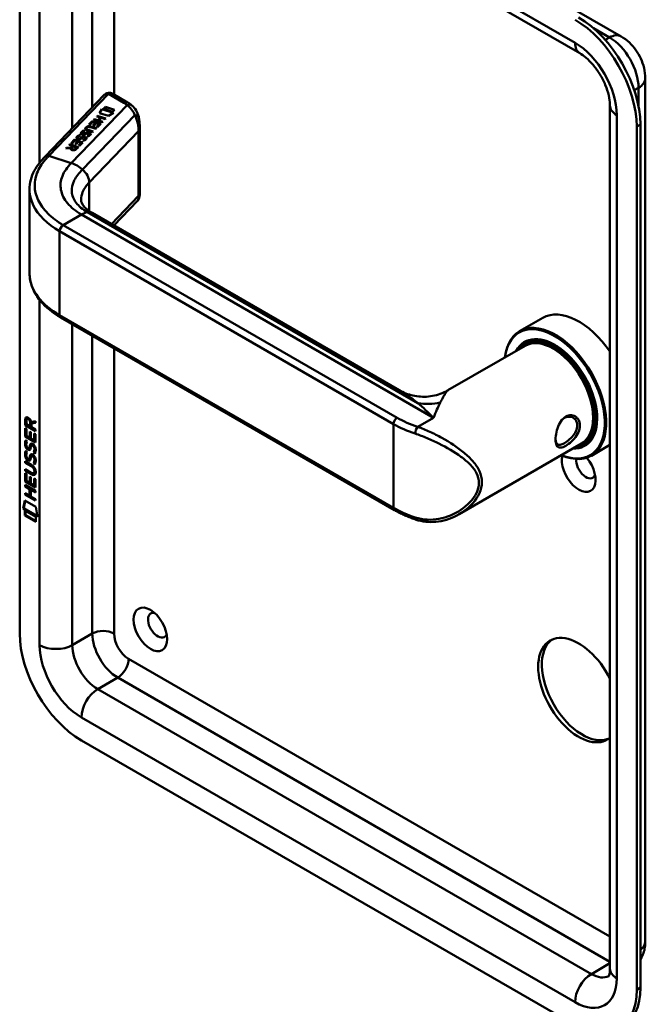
# Model space of a CAD drawing. Header units: millimetres. Extents: x 20 to 833, y 20 to 574.
# Tile 2 of 6: x 191 to 240, y 59 to 135. Entities that reach past the tile are written whole.
import ezdxf

# ---------------------------------------------------------------- set-up
doc = ezdxf.new("R2010")
doc.units = ezdxf.units.MM
doc.header["$LTSCALE"] = 2
doc.layers.add('Sichtbare Kanten(DIN)', color=7, linetype='Continuous', lineweight=50)
doc.layers.add('Sichtbare tangentiale Kanten(DIN)', color=7, linetype='Continuous', lineweight=50)

msp = doc.modelspace()

# ---------------------------------------------------------------- linework, layer by layer
at = {"layer": 'Sichtbare Kanten(DIN)'}
for p, q in [((199.311, 156.262), (237.778, 134.053)), ((190.916, 154.785), (190.916, 87.505)), ((196.097, 154.941), (234.564, 132.732)), ((239.668, 130.78), (239.668, 63.5)), ((192.9, 124.687), (197.509, 129.488)), ((199.32, 128.907), (198.173, 129.569)), ((197.134, 128.07), (197.305, 128.391)), ((197.137, 128.069), (197.305, 128.385)), ((197.305, 128.391), (198.218, 128.099)), ((197.305, 128.391), (197.305, 128.385)), ((197.305, 128.385), (198.211, 128.094)), ((197.449, 128.395), (197.596, 128.549)), ((198.148, 128.172), (197.449, 128.395)), ((197.454, 128.394), (197.596, 128.543)), ((197.596, 128.549), (198.295, 128.325)), ((197.596, 128.549), (197.596, 128.543)), ((197.596, 128.543), (198.291, 128.32)), ((198.295, 128.325), (198.148, 128.172)), ((236.916, 128.657), (236.916, 61.378)), ((196.302, 127.179), (196.564, 127.452)), ((196.307, 127.178), (196.564, 127.445)), ((196.564, 127.452), (197.231, 127.239)), ((196.564, 127.452), (196.564, 127.445)), ((196.564, 127.445), (197.226, 127.234)), ((196.667, 127.559), (196.715, 127.609)), ((197.333, 127.345), (196.667, 127.559)), ((196.672, 127.557), (196.715, 127.603)), ((196.715, 127.609), (197.009, 127.515)), ((196.715, 127.609), (196.715, 127.603)), ((196.715, 127.603), (197.009, 127.509)), ((196.917, 127.819), (196.966, 127.87)), ((197.211, 127.725), (196.917, 127.819)), ((196.922, 127.818), (196.966, 127.863)), ((196.966, 127.87), (197.632, 127.657)), ((196.966, 127.87), (196.966, 127.863)), ((196.966, 127.863), (197.628, 127.652)), ((197.009, 127.515), (197.211, 127.725)), ((197.009, 127.509), (197.211, 127.719)), ((197.009, 127.515), (197.009, 127.509)), ((197.294, 127.699), (197.092, 127.489)), ((197.092, 127.489), (197.382, 127.396)), ((197.092, 127.489), (197.092, 127.482)), ((197.092, 127.482), (197.377, 127.391)), ((197.836, 127.846), (197.134, 128.07)), ((197.211, 127.725), (197.211, 127.719)), ((197.584, 127.606), (197.294, 127.699)), ((197.382, 127.396), (197.333, 127.345)), ((197.632, 127.657), (197.584, 127.606)), ((198.218, 128.099), (197.836, 127.846)), ((195.905, 126.704), (195.905, 126.697)), ((196.12, 126.862), (196.12, 126.855)), ((196.154, 126.927), (196.153, 126.926)), ((196.599, 126.58), (196.215, 126.703)), ((196.258, 126.756), (196.647, 126.631)), ((196.258, 126.749), (196.643, 126.626)), ((196.383, 127.153), (196.302, 127.179)), ((196.596, 127.375), (196.383, 127.153)), ((196.849, 126.841), (196.459, 126.966)), ((196.514, 127.015), (196.898, 126.892)), ((196.514, 127.008), (196.893, 126.887)), ((196.811, 127.307), (196.596, 127.375)), ((196.647, 126.631), (196.599, 126.58)), ((196.624, 127.112), (196.811, 127.307)), ((196.705, 127.086), (196.624, 127.112)), ((196.628, 127.11), (196.811, 127.3)), ((196.892, 127.281), (196.705, 127.086)), ((196.811, 127.307), (196.811, 127.3)), ((196.898, 126.892), (196.849, 126.841)), ((196.89, 126.995), (197.101, 127.214)), ((196.971, 126.969), (196.89, 126.995)), ((197.101, 127.214), (196.892, 127.281)), ((196.895, 126.993), (197.101, 127.207)), ((197.231, 127.239), (196.971, 126.969)), ((197.101, 127.214), (197.101, 127.207)), ((200.265, 121.651), (200.265, 127.121)), ((238.999, 59.745), (238.999, 127.024)), ((239.282, 59.908), (239.282, 127.187)), ((194.914, 125.733), (195.176, 126.006)), ((194.919, 125.732), (195.176, 125.999)), ((195.208, 125.929), (194.995, 125.707)), ((195.176, 126.006), (195.842, 125.793)), ((195.176, 126.006), (195.176, 125.999)), ((195.176, 125.999), (195.838, 125.788)), ((195.422, 125.861), (195.208, 125.929)), ((195.436, 126.153), (195.436, 126.146)), ((195.491, 126.094), (195.494, 126.093)), ((195.491, 126.094), (195.491, 126.088)), ((195.491, 126.088), (195.494, 126.087)), ((195.573, 126.089), (195.573, 126.083)), ((195.576, 126.361), (195.576, 126.354)), ((195.671, 126.132), (195.671, 126.126)), ((195.708, 126.156), (195.708, 126.149)), ((195.765, 126.496), (195.765, 126.489)), ((195.821, 126.437), (195.823, 126.436)), ((195.821, 126.437), (195.821, 126.431)), ((195.821, 126.431), (195.823, 126.43)), ((195.902, 125.91), (195.836, 125.948)), ((195.881, 126.168), (195.877, 126.166)), ((195.902, 126.432), (195.902, 126.425)), ((196, 126.475), (196, 126.469)), ((196.028, 126.104), (196.029, 126.107)), ((196.028, 126.097), (196.029, 126.1)), ((196.029, 126.114), (196.029, 126.108)), ((196.037, 126.498), (196.037, 126.492)), ((196.231, 126.253), (196.165, 126.291)), ((196.211, 126.511), (196.206, 126.509)), ((196.357, 126.447), (196.358, 126.449)), ((196.357, 126.44), (196.358, 126.443)), ((196.359, 126.457), (196.359, 126.451)), ((194.51, 125.312), (194.566, 125.371)), ((194.891, 125.33), (194.51, 125.312)), ((194.516, 125.313), (194.566, 125.364)), ((194.566, 125.371), (194.93, 125.387)), ((194.566, 125.364), (194.93, 125.381)), ((194.566, 125.371), (194.566, 125.364)), ((194.773, 125.587), (194.823, 125.638)), ((195.04, 125.502), (194.773, 125.587)), ((194.778, 125.585), (194.823, 125.632)), ((194.823, 125.638), (195.489, 125.425)), ((194.823, 125.638), (194.823, 125.632)), ((194.823, 125.632), (195.485, 125.42)), ((194.891, 125.33), (194.891, 125.323)), ((194.995, 125.707), (194.914, 125.733)), ((194.93, 125.387), (195.04, 125.502)), ((194.93, 125.381), (195.04, 125.495)), ((194.93, 125.387), (194.93, 125.381)), ((194.976, 125.299), (194.976, 125.293)), ((195.121, 125.476), (195.006, 125.356)), ((195.04, 125.502), (195.04, 125.495)), ((195.359, 125.4), (195.121, 125.476)), ((195.235, 125.666), (195.422, 125.861)), ((195.317, 125.64), (195.235, 125.666)), ((195.24, 125.664), (195.422, 125.854)), ((195.244, 125.28), (195.359, 125.4)), ((195.244, 125.274), (195.359, 125.393)), ((195.504, 125.835), (195.317, 125.64)), ((195.489, 125.425), (195.319, 125.248)), ((195.359, 125.4), (195.359, 125.393)), ((195.422, 125.861), (195.422, 125.854)), ((195.502, 125.549), (195.712, 125.768)), ((195.583, 125.523), (195.502, 125.549)), ((195.712, 125.768), (195.504, 125.835)), ((195.507, 125.547), (195.712, 125.761)), ((195.842, 125.793), (195.583, 125.523)), ((195.712, 125.768), (195.712, 125.761)), ((191.685, 115.589), (191.685, 122.063)), ((200.096, 121.222), (198.26, 119.31)), ((220.499, 106.471), (196.566, 120.288)), ((220.132, 97.12), (194.11, 112.144)), ((231.674, 112.114), (229.864, 111.069)), ((230.294, 109.932), (224.288, 106.465)), ((230.42, 110.236), (230.25, 110.138)), ((191.344, 103.747), (191.345, 104.176)), ((191.387, 103.771), (191.344, 103.747)), ((192.153, 103.279), (191.344, 103.747)), ((191.387, 104.2), (191.345, 104.176)), ((191.387, 103.771), (191.387, 104.2)), ((192.153, 103.328), (191.387, 103.771)), ((191.444, 104.104), (191.443, 103.814)), ((191.443, 103.814), (191.731, 103.648)), ((191.531, 104.254), (191.489, 104.23)), ((191.731, 103.648), (191.731, 103.938)), ((191.774, 103.672), (191.731, 103.648)), ((191.774, 103.672), (191.774, 103.962)), ((191.815, 104.007), (192.153, 104.07)), ((192.153, 103.928), (191.83, 103.868)), ((191.873, 103.893), (191.83, 103.868)), ((191.83, 103.868), (191.83, 103.591)), ((192.153, 103.945), (191.873, 103.893)), ((192.153, 104.07), (192.153, 103.928)), ((191.344, 102.856), (191.344, 103.51)), ((191.344, 103.51), (191.443, 103.453)), ((191.386, 102.88), (191.344, 102.856)), ((192.152, 102.388), (191.344, 102.856)), ((191.386, 102.88), (191.387, 103.485)), ((192.152, 102.437), (191.386, 102.88)), ((191.443, 103.453), (191.442, 102.922)), ((191.442, 102.922), (191.695, 102.775)), ((191.695, 102.775), (191.696, 103.248)), ((191.696, 103.248), (191.794, 103.191)), ((191.738, 102.8), (191.738, 103.223)), ((191.794, 103.191), (191.794, 102.718)), ((191.83, 103.591), (192.153, 103.404)), ((192.054, 102.568), (192.054, 103.106)), ((192.054, 103.106), (192.153, 103.049)), ((192.096, 102.593), (192.097, 103.081)), ((192.153, 103.049), (192.152, 102.388)), ((192.153, 103.404), (192.153, 103.279)), ((191.392, 102.575), (191.488, 102.487)), ((191.448, 102.108), (191.45, 102.101)), ((191.738, 102.8), (191.695, 102.775)), ((191.794, 102.718), (192.054, 102.568)), ((191.907, 102.197), (191.864, 102.173)), ((191.938, 102.161), (191.934, 102.163)), ((191.98, 102.185), (191.938, 102.161)), ((191.98, 102.185), (191.977, 102.187)), ((192.096, 102.593), (192.054, 102.568)), ((234.694, 102.311), (225.169, 96.812)), ((235.02, 102.269), (234.85, 102.171)), ((236.916, 102.209), (235.464, 101.37)), ((191.392, 101.744), (191.488, 101.655)), ((191.672, 101.979), (191.63, 101.954)), ((191.675, 101.98), (191.632, 101.956)), ((191.641, 101.964), (191.644, 101.968)), ((191.684, 101.989), (191.687, 101.993)), ((191.906, 101.366), (191.864, 101.342)), ((191.937, 101.33), (191.934, 101.332)), ((191.98, 101.354), (191.937, 101.33)), ((191.98, 101.354), (191.976, 101.356)), ((192.035, 101.637), (191.992, 101.613)), ((191.342, 100.823), (191.342, 100.946)), ((191.342, 100.946), (191.808, 100.676)), ((191.385, 100.847), (191.342, 100.823)), ((191.815, 100.55), (191.342, 100.823)), ((191.385, 100.847), (191.385, 100.921)), ((191.857, 100.574), (191.385, 100.847)), ((191.447, 101.277), (191.449, 101.27)), ((191.672, 101.147), (191.629, 101.123)), ((191.674, 101.149), (191.632, 101.124)), ((191.641, 101.133), (191.644, 101.137)), ((191.683, 101.157), (191.686, 101.161)), ((192.034, 100.806), (191.992, 100.781)), ((191.341, 99.35), (191.342, 100.004)), ((191.342, 100.191), (191.342, 100.314)), ((191.342, 100.314), (191.814, 100.041)), ((191.384, 100.215), (191.342, 100.191)), ((191.807, 99.922), (191.342, 100.191)), ((191.342, 100.004), (191.44, 99.947)), ((191.384, 100.215), (191.384, 100.29)), ((191.85, 99.946), (191.384, 100.215)), ((191.384, 99.375), (191.384, 99.98)), ((191.44, 99.947), (191.44, 99.416)), ((192.051, 100.025), (192.009, 100.001)), ((192.063, 100.149), (192.063, 100.153)), ((192.106, 100.174), (192.106, 100.177)), ((191.384, 99.375), (191.341, 99.35)), ((192.15, 98.883), (191.341, 99.35)), ((191.341, 98.968), (191.341, 99.091)), ((191.341, 99.091), (192.149, 98.624)), ((191.383, 98.993), (191.383, 99.067)), ((192.15, 98.932), (191.384, 99.375)), ((191.44, 99.416), (191.693, 99.27)), ((191.693, 99.27), (191.693, 99.742)), ((191.693, 99.742), (191.792, 99.685)), ((191.735, 99.294), (191.693, 99.27)), ((191.735, 99.294), (191.736, 99.718)), ((191.792, 99.685), (191.792, 99.213)), ((191.792, 99.213), (192.051, 99.063)), ((192.051, 99.063), (192.052, 99.6)), ((192.094, 99.087), (192.051, 99.063)), ((192.052, 99.6), (192.15, 99.543)), ((192.094, 99.087), (192.094, 99.576)), ((192.15, 99.543), (192.15, 98.883)), ((191.34, 98.337), (191.34, 98.46)), ((191.34, 98.46), (191.692, 98.256)), ((191.383, 98.361), (191.34, 98.337)), ((192.149, 97.869), (191.34, 98.337)), ((191.383, 98.993), (191.341, 98.968)), ((191.692, 98.765), (191.341, 98.968)), ((191.735, 98.789), (191.383, 98.993)), ((191.383, 98.361), (191.383, 98.435)), ((192.149, 97.918), (191.383, 98.361)), ((191.735, 98.789), (191.692, 98.765)), ((191.692, 98.256), (191.692, 98.765)), ((191.734, 98.281), (191.692, 98.256)), ((191.734, 98.281), (191.735, 98.789)), ((191.835, 98.731), (191.793, 98.707)), ((192.149, 98.501), (191.793, 98.707)), ((191.793, 98.707), (191.793, 98.198)), ((192.149, 98.55), (191.835, 98.731)), ((192.149, 98.624), (192.149, 98.501)), ((191.19, 97.255), (191.32, 97.877)), ((191.232, 97.28), (191.353, 97.857)), ((191.32, 97.877), (192.17, 97.385)), ((191.793, 98.198), (192.149, 97.992)), ((192.149, 97.992), (192.149, 97.869)), ((191.232, 97.28), (191.19, 97.255)), ((192.297, 96.615), (191.19, 97.255)), ((192.288, 96.669), (191.232, 97.28)), ((191.32, 96.714), (191.32, 97.087)), ((191.32, 97.087), (192.168, 96.597)), ((191.362, 96.738), (191.32, 96.714)), ((192.167, 96.224), (191.32, 96.714)), ((191.362, 96.738), (191.362, 97.062)), ((192.167, 96.273), (191.362, 96.738)), ((192.17, 97.385), (192.297, 96.615)), ((192.168, 96.597), (192.167, 96.224)), ((195.724, 79.177), (234.191, 56.969))]:
    msp.add_line(p, q, dxfattribs=at)
for centre, major_axis, ratio, start_param, end_param in [((234.191, 129.8), (-3.4, 5.889), 0.57735, 3.926991, 5.497787), ((234.474, 129.963), (-3.4, 5.889), 0.57735, 3.926991, 5.497787), ((197.973, 128.992), (-0.076, -0.62), 0.711531, 2.84759, 2.850396), ((197.71, 127.048), (-1.686, -0.2), 0.222773, 6.018982, 6.737446), ((197.71, 127.042), (-1.686, -0.2), 0.222773, 6.018982, 6.248126), ((196.8, 126.099), (-0.7, 0.879), 0.508563, 5.632274, 6.350614), ((196.8, 126.093), (-0.7, 0.879), 0.508563, 5.632274, 6.350614), ((199.061, 122.508), (-2.871, 4.449), 0.191984, 6.053706, 6.328639), ((195.863, 126.272), (0.425, 0.134), 0.323145, 3.032844, 3.554231), ((195.863, 126.266), (0.425, 0.134), 0.323145, 3.032844, 3.554231), ((196.192, 126.615), (-0.424, -0.134), 0.323385, 6.174461, 6.696153), ((196.192, 126.609), (-0.424, -0.134), 0.323385, 6.174461, 6.696153), ((195.892, 126.16), (0.0415, 0.0104), 0.237853, 1.45827, 1.766348), ((195.752, 126.052), (0.276, 0.072), 0.366407, 6.119353, 6.579647), ((195.331, 125.779), (0.695, 0.349), 0.189659, 6.06821, 6.129169), ((195.331, 125.772), (0.695, 0.349), 0.189659, 6.06821, 6.129169), ((195.752, 126.046), (0.276, 0.072), 0.366407, 6.119353, 6.188348), ((196.221, 126.503), (-0.0415, -0.0104), 0.237853, 4.599863, 4.907941), ((196.078, 126.395), (-0.279, -0.072), 0.364474, 2.978881, 3.436713), ((195.609, 126.095), (-0.747, -0.376), 0.181536, 2.935109, 2.99425), ((195.609, 126.089), (-0.747, -0.376), 0.181536, 2.935109, 2.99425), ((196.078, 126.388), (-0.279, -0.072), 0.364474, 2.978881, 3.047498), ((195.404, 125.379), (-0.518, -0.093), 0.376472, 6.070506, 6.901313), ((195.404, 125.373), (-0.518, -0.093), 0.376472, 6.070506, 6.199543), ((195.068, 125.472), (-0.151, 0.213), 0.804515, 2.32247, 3.295215), ((195.068, 125.466), (0.151, -0.213), 0.804515, 5.464063, 6.436807), ((234.474, 107.265), (-2.8, 4.85), 0.57735, 4.83304, 6.283185), ((232.664, 106.22), (2.8, -4.85), 0.57735, 5.616239, 10.091724), ((232.607, 106.187), (-2.76, 4.78), 0.57735, 2.493276, 6.931502), ((232.607, 106.187), (2.34, -4.053), 0.57735, 5.935521, 9.772443), ((232.55, 106.154), (2.3, -3.984), 0.57735, 5.987222, 9.720741), ((232.494, 106.122), (-2.26, 3.914), 0.57735, 2.910651, 6.514127), ((232.635, 106.203), (-2.32, 4.018), 0.57735, 5.502088, 6.538938), ((232.494, 106.122), (-2.2, 3.811), 0.57735, 3.141593, 6.283185), ((232.777, 106.285), (-2.32, 4.018), 0.57735, 0.030483, 0.137203), ((232.72, 106.252), (-2.3, 3.984), 0.57735, 6.063133, 6.283185), ((191.777, 103.66), (0.285, -0.572), 0.301873, 2.712845, 3.68559), ((191.819, 103.684), (0.285, -0.572), 0.301873, 2.712845, 3.160061), ((191.383, 103.861), (-0.033, -0.522), 0.855294, 1.909162, 2.739969), ((232.635, 106.203), (2.32, -4.018), 0.57735, 6.027433, 7.064282), ((234.191, 107.101), (1.91, -3.308), 0.57735, 5.557323, 5.557337), ((234.247, 107.134), (-1.8, 3.118), 0.57735, 2.46259, 2.462629), ((234.191, 107.101), (1.91, -3.308), 0.57735, 5.639967, 5.640049), ((232.833, 106.318), (1.91, -3.308), 0.57735, 6.045513, 6.045823), ((191.806, 102.917), (0.278, 0.917), 0.281235, 2.669751, 2.730711), ((191.659, 102.246), (0.059, 0.299), 0.72217, 2.211263, 2.671556), ((191.751, 101.718), (0.145, 0.462), 0.615043, 5.609575, 6.130963), ((191.794, 101.742), (0.145, 0.462), 0.615043, 5.609575, 6.130963), ((232.494, 106.122), (-2.26, 3.914), 0.57735, 2.422781, 2.422828), ((232.55, 106.154), (2.3, -3.984), 0.57735, 5.546127, 5.546169), ((232.607, 106.187), (2.34, -4.053), 0.57735, 5.528421, 5.52846), ((232.494, 106.122), (-2.26, 3.914), 0.57735, 2.624615, 2.624676), ((232.494, 106.122), (-2.2, 3.811), 0.57735, 2.677722, 2.67787), ((232.777, 106.285), (-2.32, 4.018), 0.57735, 2.582839, 2.582925), ((232.777, 106.285), (1.95, -3.377), 0.57735, 6.020568, 6.020679), ((232.777, 106.285), (2.32, -4.018), 0.57735, 6.145982, 6.252702), ((232.72, 106.252), (2.3, -3.984), 0.57735, 0, 0.220052), ((191.83, 102.152), (0.304, 0.982), 0.270347, 2.690551, 2.749692), ((191.625, 101.982), (0.0248, 0.0325), 0.583914, 4.30859, 4.616668), ((191.667, 102.006), (0.0248, 0.0325), 0.583914, 4.30859, 4.616668), ((191.751, 100.887), (0.145, 0.462), 0.615351, 5.608827, 6.13052), ((191.793, 100.911), (0.145, 0.462), 0.615351, 5.608827, 6.13052), ((234.474, 100.243), (0.93, -1.611), 0.57735, 3.6589, 8.138452), ((232.55, 106.154), (2.3, -3.984), 0.57735, 5.735239, 5.735263), ((191.66, 101.416), (0.062, 0.301), 0.723088, 2.219923, 2.677754), ((191.624, 101.151), (0.0248, 0.0325), 0.583914, 4.30859, 4.616668), ((191.667, 101.175), (0.0248, 0.0325), 0.583914, 4.30859, 4.616668), ((190.727, 99.774), (1.39, 0.562), 0.642557, 6.029314, 6.747778), ((235.039, 100.569), (0.53, -0.918), 0.57735, 3.796235, 6.739089), ((190.728, 102.074), (1.354, -2.201), 0.216413, 5.902022, 6.620361), ((185.436, 110.455), (6.576, -10.453), 0.079405, 6.133619, 6.408552), ((190.771, 102.098), (1.354, -2.201), 0.216413, 5.902022, 6.233391), ((185.478, 110.479), (6.576, -10.453), 0.079405, 6.280171, 6.408552), ((221.935, 96.76), (-0.125, -0.38), 0.405066, 0, 0.002655), ((201.664, 88.159), (-0.53, 0.918), 0.57735, 5.827281, 9.880682), ((195.724, 84.729), (3.4, -5.889), 0.57735, 3.926991, 5.497787), ((234.757, 83.26), (-2.23, 3.862), 0.57735, 0.06346, 3.078132), ((234.474, 83.096), (2.23, -3.862), 0.57735, 1.470219, 6.383763), ((234.474, 62.684), (3.4, -5.889), 0.57735, 0, 0.785398), ((234.191, 62.521), (3.4, -5.889), 0.57735, 5.497787, 7.068583)]:
    msp.add_ellipse(centre, major_axis=major_axis, ratio=ratio, start_param=start_param, end_param=end_param, dxfattribs=at)
msp.add_ellipse((201.098, 87.832), major_axis=(-0.93, 1.611), ratio=0.57735, dxfattribs=at)
for points, knots in [([(237.778, 134.053), (238.023, 133.912), (238.235, 133.746), (238.615, 133.384), (238.783, 133.188), (239.078, 132.769), (239.206, 132.548), (239.42, 132.083), (239.507, 131.839), (239.631, 131.33), (239.668, 131.063), (239.668, 130.78)], [4.712389, 4.712389, 4.712389, 4.712389, 5.026548, 5.026548, 5.340708, 5.340708, 5.654867, 5.654867, 5.969026, 5.969026, 6.283185, 6.283185, 6.283185, 6.283185]), ([(234.564, 132.732), (234.711, 132.647), (234.877, 132.531), (235.229, 132.231), (235.415, 132.044), (235.783, 131.611), (235.963, 131.361), (236.289, 130.829), (236.434, 130.545), (236.668, 129.983), (236.757, 129.705), (236.875, 129.197), (236.906, 128.965), (236.916, 128.729), (236.916, 128.692), (236.916, 128.657)], [4.712389, 4.712389, 4.712389, 4.712389, 4.945101, 4.945101, 5.193081, 5.193081, 5.453577, 5.453577, 5.719578, 5.719578, 5.982715, 5.982715, 6.234734, 6.234734, 6.283185, 6.283185, 6.283185, 6.283185]), ([(197.631, 129.583), (197.623, 129.578), (197.615, 129.573), (197.599, 129.563), (197.59, 129.557), (197.574, 129.545), (197.566, 129.539), (197.549, 129.526), (197.541, 129.519), (197.525, 129.504), (197.517, 129.496), (197.509, 129.488)], [3.1415927, 3.1415927, 3.1415927, 3.1415927, 3.1974432, 3.1974432, 3.2532937, 3.2532937, 3.3091443, 3.3091443, 3.3649948, 3.3649948, 3.4208453, 3.4208453, 3.4208453, 3.4208453]), ([(197.638, 129.587), (197.674, 129.607), (197.714, 129.623), (197.801, 129.645), (197.85, 129.651), (197.956, 129.648), (198.014, 129.637), (198.099, 129.606), (198.129, 129.593), (198.158, 129.577)], [0.0018129, 0.0018129, 0.0018129, 0.0018129, 0.0333104, 0.0333104, 0.0701392, 0.0701392, 0.1137283, 0.1137283, 0.13856, 0.13856, 0.13856, 0.13856]), ([(199.664, 128.667), (199.643, 128.685), (199.622, 128.702), (199.578, 128.736), (199.555, 128.753), (199.51, 128.786), (199.487, 128.802), (199.441, 128.833), (199.417, 128.848), (199.369, 128.878), (199.345, 128.892), (199.32, 128.907)], [1.3871415, 1.3871415, 1.3871415, 1.3871415, 1.4238724, 1.4238724, 1.4606034, 1.4606034, 1.4973344, 1.4973344, 1.5340654, 1.5340654, 1.5707963, 1.5707963, 1.5707963, 1.5707963]), ([(199.662, 128.668), (199.789, 128.562), (199.898, 128.43), (200.075, 128.133), (200.144, 127.964), (200.196, 127.765), (200.202, 127.74), (200.208, 127.715)], [0, 0, 0, 0, 0.1398364, 0.1398364, 0.2900892, 0.2900892, 0.3112069, 0.3112069, 0.3112069, 0.3112069]), ([(196.258, 126.756), (196.223, 126.767), (196.188, 126.781), (196.148, 126.809), (196.137, 126.819), (196.122, 126.843), (196.119, 126.854), (196.122, 126.88), (196.128, 126.894), (196.141, 126.913), (196.147, 126.92), (196.153, 126.926)], [0, 0, 0, 0, 0.03013076, 0.03013076, 0.04643109, 0.04643109, 0.06207275, 0.06207275, 0.07997439, 0.07997439, 0.08929735, 0.08929735, 0.08929735, 0.08929735]), ([(196.12, 126.855), (196.12, 126.845), (196.123, 126.835), (196.137, 126.813), (196.148, 126.802), (196.188, 126.775), (196.223, 126.761), (196.258, 126.749)], [-0.06012294, -0.06012294, -0.06012294, -0.06012294, -0.04643109, -0.04643109, -0.03013076, -0.03013076, 0, 0, 0, 0]), ([(191.684, 122.125), (191.684, 122.619), (191.814, 123.119), (192.263, 123.976), (192.576, 124.35), (192.899, 124.686)], [0, 0, 0, 0, 0.585628, 0.585628, 1.08441, 1.08441, 1.08441, 1.08441]), ([(195.709, 121.317), (195.712, 121.133), (195.745, 121.016), (195.975, 120.735), (196.063, 120.646), (196.28, 120.469), (196.414, 120.376), (196.568, 120.287)], [0, 0, 0, 0, 0.4785018, 0.4785018, 0.6584051, 0.6584051, 0.8461037, 0.8461037, 0.8461037, 0.8461037]), ([(200.265, 121.651), (200.265, 121.637), (200.264, 121.621), (200.262, 121.585), (200.26, 121.566), (200.252, 121.518), (200.245, 121.489), (200.222, 121.414), (200.201, 121.369), (200.156, 121.296), (200.135, 121.267), (200.111, 121.241)], [0.0000336, 0.0000336, 0.0000336, 0.0000336, 0.0155422, 0.0155422, 0.0309442, 0.0309442, 0.0536689, 0.0536689, 0.090948, 0.090948, 0.1178547, 0.1178547, 0.1178547, 0.1178547]), ([(194.111, 112.143), (193.49, 112.502), (192.959, 112.929), (192.154, 113.875), (191.873, 114.412), (191.708, 115.17), (191.684, 115.384), (191.684, 115.596)], [0, 0, 0, 0, 0.647501, 0.647501, 1.304525, 1.304525, 1.557864, 1.557864, 1.557864, 1.557864]), ([(220.497, 106.471), (220.819, 106.286), (221.184, 106.142), (221.951, 105.968), (222.363, 105.942), (223.188, 106.021), (223.609, 106.136), (224.088, 106.355), (224.188, 106.407), (224.284, 106.462)], [0, 0, 0, 0, 0.30441, 0.30441, 0.622377, 0.622377, 0.959057, 0.959057, 1.0517, 1.0517, 1.0517, 1.0517]), ([(233.465, 104.411), (233.322, 104.329), (233.06, 104.067), (232.8, 103.506), (232.669, 102.892), (232.669, 102.184), (232.93, 101.903), (233.453, 102.107), (234.077, 102.564), (234.587, 103.292), (234.585, 103.955), (234.439, 104.228), (234.126, 104.541), (233.751, 104.575), (233.465, 104.411), (233.465, 104.411), (233.465, 104.411), (233.465, 104.411)], [-2.115041, -2.115041, -2.115041, -2.115041, -1.963993, -1.812917, -1.66184, -1.510764, -1.208611, -1.057535, -0.906458, -0.604306, -0.453229, -0.339922, -0.302153, 0, 0, 0, 0.000028, 0.000028, 0.000028, 0.000028]), ([(233.366, 104.312), (233.366, 104.312), (233.366, 104.312), (233.366, 104.312), (233.621, 104.459), (233.922, 104.434), (234.124, 104.271), (234.149, 104.251), (234.173, 104.229), (234.195, 104.205), (234.261, 104.132), (234.311, 104.044), (234.339, 103.944), (234.378, 103.812), (234.378, 103.659), (234.34, 103.505), (234.263, 103.198), (234.03, 102.884), (233.766, 102.646), (233.634, 102.527), (233.494, 102.426), (233.366, 102.352), (233.238, 102.279), (233.122, 102.232), (233.026, 102.219), (232.835, 102.194), (232.723, 102.308), (232.686, 102.55), (232.681, 102.582), (232.677, 102.617), (232.675, 102.654)], [2.115041, 2.115041, 2.115041, 2.115041, 2.11507, 2.11507, 2.11507, 2.417222, 2.417222, 2.417222, 2.454991, 2.454991, 2.454991, 2.568299, 2.568299, 2.568299, 2.719375, 2.719375, 2.719375, 3.021528, 3.021528, 3.021528, 3.172604, 3.172604, 3.172604, 3.323681, 3.323681, 3.323681, 3.625833, 3.625833, 3.625833, 3.666448, 3.666448, 3.666448, 3.666448]), ([(192.063, 100.153), (192.063, 100.168), (192.063, 100.184), (192.058, 100.23), (192.052, 100.263), (192.031, 100.324), (192.018, 100.352), (191.984, 100.406), (191.964, 100.43), (191.902, 100.493), (191.857, 100.525), (191.815, 100.55)], [-0.133946, -0.133946, -0.133946, -0.133946, -0.1199616, -0.1199616, -0.0931091, -0.0931091, -0.0696466, -0.0696466, -0.0451961, -0.0451961, 0, 0, 0, 0]), ([(192.106, 100.177), (192.106, 100.192), (192.105, 100.208), (192.101, 100.255), (192.094, 100.287), (192.073, 100.348), (192.06, 100.376), (192.026, 100.43), (192.006, 100.455), (191.945, 100.518), (191.9, 100.549), (191.857, 100.574)], [-0.133946, -0.133946, -0.133946, -0.133946, -0.1199616, -0.1199616, -0.0931091, -0.0931091, -0.0696466, -0.0696466, -0.0451961, -0.0451961, 0, 0, 0, 0]), ([(221.81, 96.38), (221.688, 96.42), (221.568, 96.462), (221.332, 96.55), (221.215, 96.596), (220.987, 96.691), (220.875, 96.741), (220.654, 96.843), (220.547, 96.896), (220.336, 97.006), (220.232, 97.062), (220.132, 97.12)], [1.3045023, 1.3045023, 1.3045023, 1.3045023, 1.3577611, 1.3577611, 1.4110199, 1.4110199, 1.4642787, 1.4642787, 1.5175375, 1.5175375, 1.5707963, 1.5707963, 1.5707963, 1.5707963]), ([(225.164, 96.809), (224.669, 96.524), (224.115, 96.324), (223.032, 96.164), (222.487, 96.188), (221.921, 96.345), (221.865, 96.361), (221.81, 96.38)], [0, 0, 0, 0, 0.4643615, 0.4643615, 0.8926705, 0.8926705, 0.9393558, 0.9393558, 0.9393558, 0.9393558]), ([(239.668, 63.5), (239.668, 63.359), (239.658, 63.213), (239.614, 62.914), (239.579, 62.759), (239.473, 62.445), (239.402, 62.284), (239.3, 62.112), (239.291, 62.097), (239.282, 62.083)], [6.2831853, 6.2831853, 6.2831853, 6.2831853, 6.4402649, 6.4402649, 6.5973446, 6.5973446, 6.7544242, 6.7544242, 6.7690892, 6.7690892, 6.7690892, 6.7690892]), ([(236.916, 61.378), (236.916, 61.263), (236.908, 61.162), (236.884, 60.995), (236.867, 60.929), (236.835, 60.835), (236.82, 60.807), (236.809, 60.788), (236.808, 60.786), (236.808, 60.786)], [0, 0, 0, 0, 0.1570796, 0.1570796, 0.3141593, 0.3141593, 0.4712389, 0.4712389, 0.5456013, 0.5456013, 0.5456013, 0.5456013])]:
    msp.add_open_spline(points, degree=3, knots=knots, dxfattribs=at)
for points in [[(200.209, 127.71), (200.25, 127.526), (200.265, 127.329), (200.265, 127.125)], [(195.76, 126.624), (195.81, 126.666), (195.889, 126.699), (195.905, 126.704)], [(195.76, 126.617), (195.81, 126.66), (195.889, 126.692), (195.905, 126.697)], [(195.98, 126.665), (195.98, 126.665), (195.911, 126.642), (195.861, 126.608)], [(195.905, 126.704), (195.909, 126.702), (195.98, 126.665), (195.98, 126.665)], [(195.905, 126.697), (195.909, 126.696), (195.954, 126.672), (195.973, 126.662)], [(200.265, 127.121), (200.265, 127.123), (200.265, 127.124), (200.265, 127.125)], [(195.345, 126.144), (195.342, 126.176), (195.358, 126.21), (195.393, 126.246)], [(195.345, 126.147), (195.346, 126.177), (195.362, 126.207), (195.393, 126.24)], [(195.474, 126.036), (195.402, 126.052), (195.349, 126.087), (195.345, 126.144)], [(195.393, 126.246), (195.404, 126.258), (195.417, 126.269), (195.431, 126.281)], [(195.393, 126.24), (195.404, 126.251), (195.417, 126.262), (195.431, 126.274)], [(195.431, 126.281), (195.481, 126.323), (195.56, 126.356), (195.576, 126.361)], [(195.431, 126.274), (195.481, 126.317), (195.56, 126.349), (195.576, 126.354)], [(195.531, 126.265), (195.472, 126.225), (195.437, 126.188), (195.436, 126.154)], [(195.595, 126.034), (195.559, 126.026), (195.519, 126.026), (195.474, 126.036)], [(195.494, 126.093), (195.522, 126.084), (195.544, 126.083), (195.573, 126.089)], [(195.494, 126.087), (195.522, 126.078), (195.544, 126.077), (195.573, 126.083)], [(195.651, 126.322), (195.651, 126.322), (195.582, 126.299), (195.531, 126.265)], [(195.573, 126.089), (195.6, 126.096), (195.632, 126.11), (195.671, 126.132)], [(195.573, 126.083), (195.6, 126.089), (195.632, 126.103), (195.671, 126.126)], [(195.576, 126.361), (195.58, 126.359), (195.651, 126.322), (195.651, 126.322)], [(195.576, 126.354), (195.579, 126.353), (195.625, 126.329), (195.643, 126.319)], [(195.768, 126.11), (195.7, 126.067), (195.649, 126.046), (195.595, 126.034)], [(195.671, 126.132), (195.676, 126.136), (195.707, 126.155), (195.708, 126.156)], [(195.671, 126.126), (195.676, 126.129), (195.707, 126.149), (195.708, 126.149)], [(195.674, 126.487), (195.672, 126.519), (195.687, 126.553), (195.722, 126.589)], [(195.674, 126.49), (195.675, 126.519), (195.691, 126.55), (195.722, 126.583)], [(195.803, 126.379), (195.731, 126.395), (195.678, 126.43), (195.674, 126.487)], [(195.708, 126.156), (195.751, 126.184), (195.787, 126.201), (195.823, 126.214)], [(195.708, 126.149), (195.751, 126.177), (195.787, 126.195), (195.823, 126.208)], [(195.722, 126.589), (195.733, 126.601), (195.746, 126.612), (195.76, 126.624)], [(195.722, 126.583), (195.733, 126.594), (195.746, 126.605), (195.76, 126.617)], [(195.861, 126.608), (195.802, 126.568), (195.766, 126.531), (195.765, 126.497)], [(195.877, 126.166), (195.846, 126.157), (195.812, 126.139), (195.768, 126.11)], [(195.924, 126.377), (195.888, 126.369), (195.848, 126.369), (195.803, 126.379)], [(195.823, 126.436), (195.852, 126.427), (195.873, 126.426), (195.902, 126.432)], [(195.823, 126.43), (195.852, 126.421), (195.873, 126.419), (195.902, 126.425)], [(195.823, 126.214), (195.877, 126.234), (195.943, 126.241), (196.016, 126.217)], [(195.823, 126.208), (195.877, 126.227), (195.943, 126.234), (196.016, 126.21)], [(195.836, 125.948), (195.836, 125.948), (195.906, 125.983), (195.932, 125.999)], [(195.842, 125.945), (195.86, 125.954), (195.911, 125.98), (195.932, 125.993)], [(196.008, 126.15), (195.982, 126.17), (195.933, 126.179), (195.894, 126.171)], [(195.902, 126.432), (195.93, 126.439), (195.962, 126.453), (196, 126.475)], [(195.902, 126.425), (195.93, 126.432), (195.962, 126.446), (196, 126.469)], [(195.939, 125.926), (195.928, 125.92), (195.902, 125.91), (195.902, 125.91)], [(196.097, 126.453), (196.03, 126.41), (195.979, 126.389), (195.924, 126.377)], [(195.932, 125.999), (195.98, 126.029), (196.01, 126.058), (196.024, 126.092)], [(195.932, 125.993), (195.98, 126.022), (196.01, 126.052), (196.024, 126.085)], [(196.036, 125.986), (196.014, 125.968), (195.978, 125.944), (195.939, 125.926)], [(196, 126.475), (196.006, 126.479), (196.037, 126.498), (196.037, 126.498)], [(196, 126.469), (196.006, 126.472), (196.037, 126.492), (196.037, 126.492)], [(196.016, 126.217), (196.04, 126.209), (196.044, 126.206), (196.051, 126.203)], [(196.016, 126.21), (196.04, 126.202), (196.044, 126.2), (196.051, 126.197)], [(196.122, 126.1), (196.112, 126.06), (196.089, 126.027), (196.036, 125.986)], [(196.037, 126.498), (196.081, 126.527), (196.117, 126.544), (196.152, 126.557)], [(196.037, 126.492), (196.081, 126.52), (196.117, 126.538), (196.152, 126.551)], [(196.051, 126.203), (196.099, 126.182), (196.134, 126.146), (196.122, 126.1)], [(196.051, 126.197), (196.091, 126.179), (196.122, 126.15), (196.124, 126.114)], [(196.206, 126.509), (196.176, 126.5), (196.141, 126.482), (196.097, 126.453)], [(196.152, 126.557), (196.206, 126.577), (196.272, 126.584), (196.346, 126.56)], [(196.152, 126.551), (196.206, 126.57), (196.272, 126.577), (196.346, 126.553)], [(196.165, 126.291), (196.165, 126.291), (196.236, 126.326), (196.261, 126.342)], [(196.171, 126.288), (196.189, 126.297), (196.24, 126.323), (196.261, 126.336)], [(196.338, 126.493), (196.311, 126.512), (196.263, 126.522), (196.223, 126.514)], [(196.268, 126.268), (196.257, 126.263), (196.231, 126.253), (196.231, 126.253)], [(196.261, 126.342), (196.309, 126.372), (196.339, 126.401), (196.354, 126.435)], [(196.261, 126.336), (196.309, 126.365), (196.339, 126.395), (196.354, 126.428)], [(196.366, 126.329), (196.344, 126.311), (196.307, 126.286), (196.268, 126.268)], [(196.346, 126.56), (196.369, 126.552), (196.373, 126.549), (196.38, 126.546)], [(196.346, 126.553), (196.369, 126.545), (196.373, 126.543), (196.38, 126.54)], [(196.451, 126.443), (196.441, 126.403), (196.418, 126.37), (196.366, 126.329)], [(196.38, 126.546), (196.428, 126.525), (196.463, 126.489), (196.451, 126.443)], [(196.38, 126.54), (196.42, 126.522), (196.452, 126.493), (196.453, 126.457)], [(195.006, 125.356), (194.971, 125.319), (194.949, 125.269), (195.046, 125.238)], [(194.976, 125.293), (194.976, 125.27), (194.994, 125.248), (195.046, 125.231)], [(195.319, 125.248), (195.259, 125.19), (195.145, 125.145), (195.002, 125.191)], [(191.685, 122.125), (191.685, 122.124), (191.685, 122.123), (191.685, 122.121)], [(200.097, 121.224), (200.097, 121.223), (200.096, 121.223), (200.096, 121.222)], [(224.288, 106.465), (224.288, 106.465), (224.288, 106.465), (224.288, 106.465)], [(191.345, 104.176), (191.349, 104.318), (191.415, 104.431), (191.588, 104.33)], [(191.387, 104.2), (191.389, 104.268), (191.406, 104.33), (191.441, 104.364)], [(191.731, 103.938), (191.731, 104.027), (191.707, 104.148), (191.589, 104.216)], [(191.774, 103.962), (191.774, 104.052), (191.749, 104.172), (191.632, 104.24)], [(233.19, 104.179), (233.245, 104.231), (233.304, 104.277), (233.366, 104.312)], [(191.357, 102.112), (191.332, 102.206), (191.324, 102.287), (191.335, 102.387)], [(191.335, 102.387), (191.34, 102.429), (191.352, 102.49), (191.372, 102.535)], [(191.516, 101.87), (191.452, 101.918), (191.387, 102.003), (191.357, 102.112)], [(191.4, 102.137), (191.374, 102.23), (191.366, 102.311), (191.378, 102.411)], [(191.372, 102.535), (191.378, 102.548), (191.392, 102.575), (191.392, 102.575)], [(191.378, 102.411), (191.383, 102.453), (191.394, 102.511), (191.413, 102.556)], [(191.558, 101.895), (191.495, 101.942), (191.43, 102.027), (191.4, 102.137)], [(191.444, 102.36), (191.426, 102.288), (191.424, 102.216), (191.441, 102.136)], [(191.488, 102.487), (191.488, 102.487), (191.454, 102.4), (191.444, 102.36)], [(191.644, 101.968), (191.664, 101.993), (191.68, 102.037), (191.695, 102.108)], [(191.687, 101.993), (191.706, 102.017), (191.722, 102.061), (191.738, 102.132)], [(191.695, 102.108), (191.719, 102.214), (191.748, 102.267), (191.788, 102.298)], [(191.738, 102.132), (191.759, 102.229), (191.785, 102.281), (191.819, 102.313)], [(191.788, 102.298), (191.814, 102.319), (191.851, 102.321), (191.902, 102.3)], [(191.858, 102.169), (191.838, 102.151), (191.821, 102.116), (191.805, 102.06)], [(191.934, 102.163), (191.9, 102.183), (191.879, 102.184), (191.858, 102.169)], [(191.902, 102.3), (191.983, 102.266), (192.063, 102.187), (192.118, 102.052)], [(191.977, 102.187), (191.946, 102.205), (191.926, 102.208), (191.907, 102.197)], [(191.357, 101.281), (191.331, 101.374), (191.323, 101.455), (191.335, 101.556)], [(191.335, 101.556), (191.34, 101.598), (191.352, 101.659), (191.372, 101.704)], [(191.399, 101.305), (191.374, 101.399), (191.365, 101.48), (191.377, 101.58)], [(191.372, 101.704), (191.377, 101.717), (191.392, 101.744), (191.392, 101.744)], [(191.377, 101.58), (191.382, 101.621), (191.393, 101.68), (191.412, 101.725)], [(191.557, 101.064), (191.494, 101.111), (191.429, 101.196), (191.399, 101.305)], [(191.444, 101.529), (191.426, 101.457), (191.424, 101.385), (191.44, 101.305)], [(191.488, 101.655), (191.488, 101.655), (191.454, 101.568), (191.444, 101.529)], [(191.508, 101.998), (191.549, 101.955), (191.603, 101.936), (191.632, 101.956)], [(191.559, 101.841), (191.531, 101.858), (191.525, 101.863), (191.516, 101.87)], [(191.602, 101.866), (191.573, 101.882), (191.567, 101.888), (191.558, 101.895)], [(191.737, 101.858), (191.704, 101.808), (191.649, 101.788), (191.559, 101.841)], [(191.72, 101.837), (191.69, 101.829), (191.651, 101.836), (191.602, 101.866)], [(191.672, 101.979), (191.673, 101.979), (191.674, 101.98), (191.675, 101.98)], [(191.695, 101.276), (191.719, 101.383), (191.748, 101.435), (191.787, 101.467)], [(191.791, 102.003), (191.776, 101.934), (191.758, 101.89), (191.737, 101.858)], [(191.737, 101.301), (191.759, 101.397), (191.784, 101.449), (191.819, 101.482)], [(191.787, 101.467), (191.814, 101.488), (191.851, 101.49), (191.901, 101.469)], [(191.805, 102.06), (191.803, 102.052), (191.792, 102.004), (191.791, 102.003)], [(191.857, 101.337), (191.837, 101.32), (191.82, 101.285), (191.805, 101.229)], [(191.934, 101.332), (191.899, 101.351), (191.878, 101.353), (191.857, 101.337)], [(191.901, 101.469), (191.983, 101.434), (192.063, 101.355), (192.117, 101.22)], [(191.976, 101.356), (191.945, 101.374), (191.925, 101.377), (191.906, 101.366)], [(191.992, 101.613), (191.992, 101.613), (192.036, 101.67), (192.053, 101.754)], [(192.096, 101.524), (192.091, 101.529), (191.992, 101.613), (191.992, 101.613)], [(192.035, 101.637), (192.035, 101.637), (192.078, 101.695), (192.095, 101.778)], [(192.119, 101.565), (192.089, 101.591), (192.035, 101.637), (192.035, 101.637)], [(192.053, 101.754), (192.072, 101.851), (192.072, 101.941), (192.042, 102.023)], [(192.095, 101.778), (192.115, 101.876), (192.114, 101.966), (192.084, 102.048)], [(192.16, 101.722), (192.151, 101.619), (192.107, 101.537), (192.096, 101.524)], [(192.118, 102.052), (192.149, 101.975), (192.164, 101.894), (192.164, 101.806)], [(192.164, 101.806), (192.164, 101.779), (192.162, 101.752), (192.16, 101.722)], [(191.515, 101.039), (191.452, 101.086), (191.387, 101.171), (191.357, 101.281)], [(191.507, 101.167), (191.549, 101.123), (191.602, 101.104), (191.632, 101.124)], [(191.559, 101.01), (191.53, 101.027), (191.524, 101.032), (191.515, 101.039)], [(191.601, 101.034), (191.573, 101.051), (191.567, 101.057), (191.557, 101.064)], [(191.736, 101.026), (191.704, 100.976), (191.649, 100.956), (191.559, 101.01)], [(191.72, 101.005), (191.689, 100.998), (191.65, 101.005), (191.601, 101.034)], [(191.644, 101.137), (191.663, 101.161), (191.679, 101.205), (191.695, 101.276)], [(191.672, 101.147), (191.673, 101.148), (191.673, 101.148), (191.674, 101.149)], [(191.686, 101.161), (191.709, 101.19), (191.726, 101.248), (191.737, 101.301)], [(191.791, 101.172), (191.775, 101.102), (191.758, 101.059), (191.736, 101.026)], [(191.805, 101.229), (191.802, 101.22), (191.791, 101.173), (191.791, 101.172)], [(191.992, 100.781), (191.992, 100.781), (192.035, 100.839), (192.052, 100.922)], [(192.096, 100.693), (192.09, 100.698), (191.992, 100.781), (191.992, 100.781)], [(192.034, 100.806), (192.034, 100.806), (192.078, 100.864), (192.094, 100.947)], [(192.118, 100.734), (192.088, 100.76), (192.034, 100.806), (192.034, 100.806)], [(192.052, 100.922), (192.072, 101.02), (192.071, 101.11), (192.041, 101.192)], [(192.094, 100.947), (192.114, 101.044), (192.114, 101.135), (192.084, 101.216)], [(192.159, 100.891), (192.151, 100.787), (192.106, 100.706), (192.096, 100.693)], [(192.117, 101.22), (192.149, 101.143), (192.164, 101.063), (192.164, 100.975)], [(192.164, 100.975), (192.164, 100.947), (192.162, 100.92), (192.159, 100.891)], [(225.164, 96.809), (225.165, 96.81), (225.167, 96.811), (225.168, 96.812)]]:
    msp.add_open_spline(points, degree=3, dxfattribs=at)
at = {"layer": 'Sichtbare tangentiale Kanten(DIN)'}
for p, q in [((234.191, 133.556), (195.724, 155.765)), ((196.573, 154.666), (196.573, 128.513)), ((192.472, 153.887), (192.472, 124.203)), ((195.017, 126.892), (195.017, 153.887)), ((198.27, 129.513), (198.27, 153.686)), ((235.631, 134.684), (236.878, 133.964)), ((236.878, 133.964), (236.549, 133.774)), ((239.141, 130.045), (238.811, 129.855)), ((239.141, 130.045), (239.141, 128.606)), ((193.187, 124.735), (197.798, 129.538)), ((197.831, 129.563), (199.02, 128.877)), ((194.936, 124.175), (199.278, 128.698)), ((195.811, 123.677), (199.886, 127.921)), ((237.444, 60.643), (237.444, 127.922)), ((196.071, 126.953), (196.071, 126.946)), ((196.258, 126.756), (196.258, 126.749)), ((196.336, 122.66), (200.186, 126.67)), ((196.514, 127.015), (196.514, 127.008)), ((200.186, 126.67), (200.186, 121.62)), ((200.26, 121.768), (200.26, 126.818)), ((238.999, 127.024), (239.282, 127.187)), ((195.393, 126.246), (195.393, 126.24)), ((195.431, 126.281), (195.431, 126.274)), ((195.494, 126.093), (195.494, 126.087)), ((195.722, 126.589), (195.722, 126.583)), ((195.76, 126.624), (195.76, 126.617)), ((195.823, 126.436), (195.823, 126.43)), ((195.823, 126.214), (195.823, 126.208)), ((195.932, 125.999), (195.932, 125.993)), ((196.016, 126.217), (196.016, 126.21)), ((196.024, 126.092), (196.024, 126.085)), ((196.028, 126.104), (196.028, 126.097)), ((196.029, 126.107), (196.029, 126.1)), ((196.051, 126.203), (196.051, 126.197)), ((196.152, 126.557), (196.152, 126.551)), ((196.261, 126.342), (196.261, 126.336)), ((196.346, 126.56), (196.346, 126.553)), ((196.354, 126.435), (196.354, 126.428)), ((196.357, 126.447), (196.357, 126.44)), ((196.358, 126.449), (196.358, 126.443)), ((196.38, 126.546), (196.38, 126.54)), ((195.046, 125.238), (195.046, 125.231)), ((195.244, 125.28), (195.244, 125.274)), ((193.187, 124.735), (194.936, 124.175)), ((195.017, 124.148), (195.017, 124.148)), ((196.336, 122.66), (196.336, 120.434)), ((198.072, 119.418), (200.186, 121.62)), ((195.724, 120.165), (194.31, 119.349)), ((223.16, 104.325), (195.724, 120.165)), ((221.951, 105.474), (196.196, 120.344)), ((196.336, 120.354), (196.336, 120.353)), ((220.332, 104.325), (194.31, 119.349)), ((198.27, 119.304), (198.27, 119.321)), ((194.027, 118.859), (194.027, 112.327)), ((194.027, 118.859), (220.049, 103.835)), ((192.472, 113.597), (192.472, 113.595)), ((192.472, 113.505), (192.472, 86.607)), ((220.049, 97.303), (194.027, 112.327)), ((195.017, 86.607), (195.017, 111.62)), ((196.573, 110.722), (196.573, 87.505)), ((198.27, 87.505), (198.27, 109.742)), ((233.466, 104.41), (233.366, 104.312)), ((191.632, 104.24), (191.589, 104.216)), ((191.774, 103.962), (191.731, 103.938)), ((220.049, 103.835), (220.049, 97.303)), ((223.16, 104.325), (221.935, 103.618)), ((191.378, 102.411), (191.335, 102.387)), ((191.4, 102.137), (191.357, 102.112)), ((191.411, 102.558), (191.372, 102.535)), ((191.738, 102.132), (191.695, 102.108)), ((191.807, 102.309), (191.788, 102.298)), ((191.977, 102.187), (191.934, 102.163)), ((191.377, 101.58), (191.335, 101.556)), ((191.399, 101.305), (191.357, 101.281)), ((191.41, 101.726), (191.372, 101.704)), ((191.558, 101.895), (191.516, 101.87)), ((191.602, 101.866), (191.559, 101.841)), ((191.684, 101.989), (191.641, 101.964)), ((191.687, 101.993), (191.644, 101.968)), ((191.807, 101.478), (191.787, 101.467)), ((191.976, 101.356), (191.934, 101.332)), ((192.084, 102.048), (192.042, 102.023)), ((192.095, 101.778), (192.053, 101.754)), ((191.557, 101.064), (191.515, 101.039)), ((191.601, 101.034), (191.559, 101.01)), ((191.683, 101.157), (191.641, 101.133)), ((191.686, 101.161), (191.644, 101.137)), ((191.737, 101.301), (191.695, 101.276)), ((191.857, 100.574), (191.815, 100.55)), ((192.084, 101.216), (192.041, 101.192)), ((192.094, 100.947), (192.052, 100.922)), ((191.85, 99.946), (191.807, 99.922)), ((192.106, 100.177), (192.063, 100.153)), ((192.106, 100.174), (192.063, 100.149)), ((196.573, 87.505), (195.017, 86.607)), ((236.916, 63.887), (199.401, 85.546)), ((198.553, 84.076), (196.997, 83.178)), ((198.553, 84.076), (236.916, 61.927)), ((235.464, 60.969), (196.997, 83.178)), ((195.724, 80.974), (234.191, 58.765)), ((236.916, 61.808), (235.464, 60.969)), ((238.999, 59.745), (239.282, 59.908))]:
    msp.add_line(p, q, dxfattribs=at)
for centre, major_axis, ratio, start_param, end_param in [((234.191, 129.8), (-2.3, 3.984), 0.57735, 3.926991, 5.497787), ((235.464, 134.291), (-0.9, -1.559), 0.57735, 5.497787, 6.283185), ((236.878, 132.494), (0.9, 1.559), 0.57735, 0, 0.785398), ((236.878, 131.351), (1.6, -2.771), 0.57735, 0.785398, 2.356194), ((237.868, 130.78), (1.8, 0), 0.57735, 5.497787, 6.283185), ((197.798, 129.211), (-0.289, 0.277), 0.714124, 5.313402, 6.283185), ((197.831, 129.237), (-0.2, 0.346), 0.57735, 5.497787, 6.283185), ((197.973, 129.482), (0.2, 0), 0.57735, 2.356194, 2.635447), ((197.973, 128.992), (-0.076, -0.62), 0.711531, 2.850396, 3.63299), ((199.02, 128.387), (0.3, 0.52), 0.57735, 0, 0.785398), ((197.465, 127.979), (2.2, 0), 0.57735, 0.601743, 0.785398), ((199.278, 128.208), (0.386, 0.459), 0.673079, 0.007018, 0.895715), ((238.716, 128.657), (-1.8, 0), 0.57735, 0, 0.785398), ((199.623, 127.581), (0.586, 0.13), 0.549595, 6.281537, 7.272053), ((199.661, 126.838), (0.6, 0), 0.57735, 5.77704, 6.225543), ((193.187, 124.409), (-0.289, 0.277), 0.714124, 5.313402, 6.282321), ((194.936, 122.543), (1.443, -1.385), 0.714124, 1.64821, 2.171809), ((195.286, 122.996), (0.866, -0.831), 0.714124, 0.601013, 1.64821), ((199.661, 121.788), (0.6, 0), 0.57735, 5.77704, 6.225543), ((195.724, 118.532), (-1, -1.732), 0.57735, 3.587154, 3.926991), ((195.866, 119.076), (0.7, 1.212), 0.57735, 0, 0.445561), ((194.31, 119.022), (0.2, 0.346), 0.57735, 0.785398, 2.356194), ((194.31, 112.49), (-0.2, -0.346), 0.57735, 5.497787, 6.283185), ((222.894, 109.098), (3.898, 0.899), 0.920627, 4.264207, 4.705279), ((220.332, 103.999), (0.2, 0.346), 0.57735, 0.785398, 2.356194), ((225.706, 107.101), (8, 0), 0.57735, 3.926991, 4.193285), ((225.706, 107.428), (-7.6, 0), 0.57735, 0.785398, 1.051692), ((221.935, 103.292), (0.125, 0.38), 0.405066, 0.683455, 2.254251), ((225.706, 100.569), (-8, 0), 0.57735, 0.785398, 1.051692), ((220.332, 97.467), (-0.2, -0.346), 0.57735, 5.497787, 6.283185), ((221.935, 96.76), (-0.125, -0.38), 0.405066, 5.395844, 6.283185), ((197.421, 87.016), (1.2, 0), 0.57735, 0.785398, 2.356194), ((198.553, 86.362), (1.4, -2.425), 0.57735, 3.926991, 5.497787), ((199.401, 86.852), (-0.8, 1.386), 0.57735, 0.785398, 2.356194), ((193.744, 87.342), (1.8, 0), 0.57735, 3.926991, 5.497787), ((195.724, 84.729), (2.3, -3.984), 0.57735, 3.926991, 5.497787), ((196.997, 85.464), (-1.4, 2.425), 0.57735, 0.785398, 2.356194), ((198.553, 85.056), (0.6, 1.039), 0.57735, 3.926991, 5.497787), ((196.997, 81.708), (0.9, 1.559), 0.57735, 0.785398, 2.356194), ((237.868, 63.5), (1.8, 0), 0.57735, 5.616174, 6.283185), ((235.464, 59.5), (0.9, 1.559), 0.57735, 0.785398, 2.356194), ((234.191, 62.521), (2.3, -3.984), 0.57735, 5.497787, 7.068583), ((235.464, 63.256), (1.4, -2.425), 0.57735, 5.497787, 6.252468), ((238.716, 61.378), (-1.8, 0), 0.57735, 0, 0.785398)]:
    msp.add_ellipse(centre, major_axis=major_axis, ratio=ratio, start_param=start_param, end_param=end_param, dxfattribs=at)
msp.add_open_spline([(199.278, 128.698), (199.554, 128.519), (199.761, 128.23), (199.886, 127.921)], degree=3, dxfattribs=at)
for points, knots in [([(199.886, 127.921), (199.993, 127.728), (200.073, 127.505), (200.124, 127.258), (200.137, 127.196), (200.148, 127.133), (200.157, 127.067), (200.175, 126.936), (200.186, 126.794), (200.186, 126.67)], [-0.1990841, -0.1990841, -0.1990841, -0.1990841, -0.0853218, -0.0853218, -0.0853218, -0.0568812, -0.0568812, -0.0568812, 0, 0, 0, 0]), ([(200.26, 126.818), (200.26, 126.88), (200.264, 126.989), (200.265, 127.097), (200.265, 127.121)], [0, 0, 0, 0, 0.05688117, 0.07341988, 0.07341988, 0.07341988, 0.07341988]), ([(194.31, 119.349), (193.849, 119.615), (193.037, 120.224), (192.274, 121.276), (191.998, 122.413), (192.197, 123.355), (192.55, 123.984), (192.777, 124.286), (192.921, 124.455), (192.998, 124.538), (193.087, 124.631), (193.137, 124.683), (193.187, 124.735)], [0, 0, 0, 0, 0.488541, 0.977083, 1.465624, 1.954165, 2.198436, 2.320571, 2.381639, 2.442706, 2.442706, 2.520183, 2.520183, 2.520183, 2.520183]), ([(195.724, 120.165), (195.283, 120.42), (194.546, 121.022), (194.032, 122.08), (194.13, 123.184), (194.633, 123.859), (194.936, 124.175)], [0, 0, 0, 0, 0.249467, 0.499075, 0.749459, 1, 1, 1, 1]), ([(196.196, 120.344), (195.822, 120.56), (195.216, 121.069), (194.889, 121.944), (195.02, 122.542), (195.318, 123.124), (195.55, 123.405), (195.811, 123.677)], [0, 0, 0, 0, 0.246135, 0.493549, 0.746578, 0.748863, 1, 1, 1, 1]), ([(191.685, 122.121), (191.685, 122.107), (191.685, 122.092), (191.685, 122.077), (191.692, 121.679), (191.788, 121.282), (191.972, 120.898), (192.339, 120.132), (193.053, 119.421), (194.027, 118.859)], [-1.486402, -1.486402, -1.486402, -1.486402, -1.468077, -1.468077, -1.468077, -0.978718, -0.978718, -0.978718, 0, 0, 0, 0]), ([(195.709, 121.317), (195.707, 121.519), (195.795, 121.997), (196.115, 122.431), (196.336, 122.66)], [0.5655008, 0.5655008, 0.5655008, 0.5655008, 0.7488633, 1, 1, 1, 1]), ([(200.186, 121.62), (200.186, 121.496), (200.176, 121.405), (200.157, 121.34), (200.142, 121.286), (200.122, 121.25), (200.097, 121.224)], [-0.1988774, -0.1988774, -0.1988774, -0.1988774, -0.1420553, -0.1420553, -0.1420553, -0.0952454, -0.0952454, -0.0952454, -0.0952454]), ([(200.265, 121.651), (200.265, 121.653), (200.264, 121.656), (200.264, 121.66), (200.263, 121.674), (200.26, 121.706), (200.26, 121.768)], [0.12573347, 0.12573347, 0.12573347, 0.12573347, 0.14205527, 0.14205527, 0.14205527, 0.19887737, 0.19887737, 0.19887737, 0.19887737]), ([(194.027, 112.327), (193.681, 112.527), (192.728, 113.188), (191.87, 114.312), (191.685, 115.235), (191.684, 115.589)], [-2.520183, -2.520183, -2.520183, -2.520183, -2.171225, -1.473309, -1.038671, -1.038671, -1.038671, -1.038671]), ([(220.499, 106.471), (220.637, 106.391), (220.945, 106.202), (221.434, 105.868), (221.778, 105.61), (221.951, 105.474)], [11.1130559, 11.1130559, 11.1130559, 11.1130559, 11.3712699, 11.6805591, 11.9898484, 11.9898484, 11.9898484, 11.9898484]), ([(223.694, 105.503), (223.763, 105.637), (223.888, 105.879), (224.11, 106.269), (224.236, 106.434), (224.288, 106.464), (224.288, 106.465)], [-11.989848, -11.989848, -11.989848, -11.989848, -11.680559, -11.37127, -10.752691, -10.747652, -10.747652, -10.747652, -10.747652]), ([(221.951, 105.474), (222.348, 105.131), (222.754, 104.744), (223.158, 104.327), (223.159, 104.326), (223.16, 104.325)], [6.620284, 6.620284, 6.620284, 6.620284, 7.3994919, 7.3994919, 7.4015151, 7.4015151, 7.4015151, 7.4015151]), ([(223.16, 104.325), (223.161, 104.326), (223.161, 104.328), (223.342, 104.772), (223.523, 105.17), (223.694, 105.503)], [-7.4015151, -7.4015151, -7.4015151, -7.4015151, -7.3994919, -7.3994919, -6.620284, -6.620284, -6.620284, -6.620284]), ([(225.168, 96.812), (225.294, 96.885), (225.947, 97.306), (226.715, 98.131), (227.005, 99.319), (226.828, 100.04), (226.529, 100.566), (226.15, 101.056), (225.323, 101.834), (224.143, 102.607), (222.877, 103.252), (222.241, 103.512), (221.935, 103.618)], [-2.560043, -2.560043, -2.560043, -2.560043, -2.447238, -1.957791, -1.713067, -1.468343, -1.345981, -1.223619, -0.978895, -0.489448, -0.244724, 0, 0, 0, 0]), ([(221.737, 103.091), (222.035, 102.993), (222.347, 102.874), (222.659, 102.743), (222.971, 102.611), (223.283, 102.467), (223.589, 102.314), (224.201, 102.007), (224.789, 101.667), (225.3, 101.291), (225.556, 101.104), (225.793, 100.907), (225.999, 100.697), (226.102, 100.592), (226.197, 100.483), (226.283, 100.37), (226.368, 100.257), (226.443, 100.14), (226.506, 100.018), (226.63, 99.775), (226.701, 99.515), (226.7, 99.249), (226.7, 98.983), (226.626, 98.711), (226.503, 98.455), (226.257, 97.942), (225.81, 97.497), (225.296, 97.152), (224.781, 96.807), (224.199, 96.561), (223.589, 96.449), (223.283, 96.392), (222.971, 96.37), (222.659, 96.387), (222.347, 96.404), (222.035, 96.461), (221.737, 96.559)], [0, 0, 0, 0, 0.244724, 0.244724, 0.244724, 0.489448, 0.489448, 0.489448, 0.978895, 0.978895, 0.978895, 1.223619, 1.223619, 1.223619, 1.345981, 1.345981, 1.345981, 1.468343, 1.468343, 1.468343, 1.713067, 1.713067, 1.713067, 1.957791, 1.957791, 1.957791, 2.447238, 2.447238, 2.447238, 2.936686, 2.936686, 2.936686, 3.18141, 3.18141, 3.18141, 3.426133, 3.426133, 3.426133, 3.426133])]:
    msp.add_open_spline(points, degree=3, knots=knots, dxfattribs=at)

doc.saveas('drawing.dxf')
